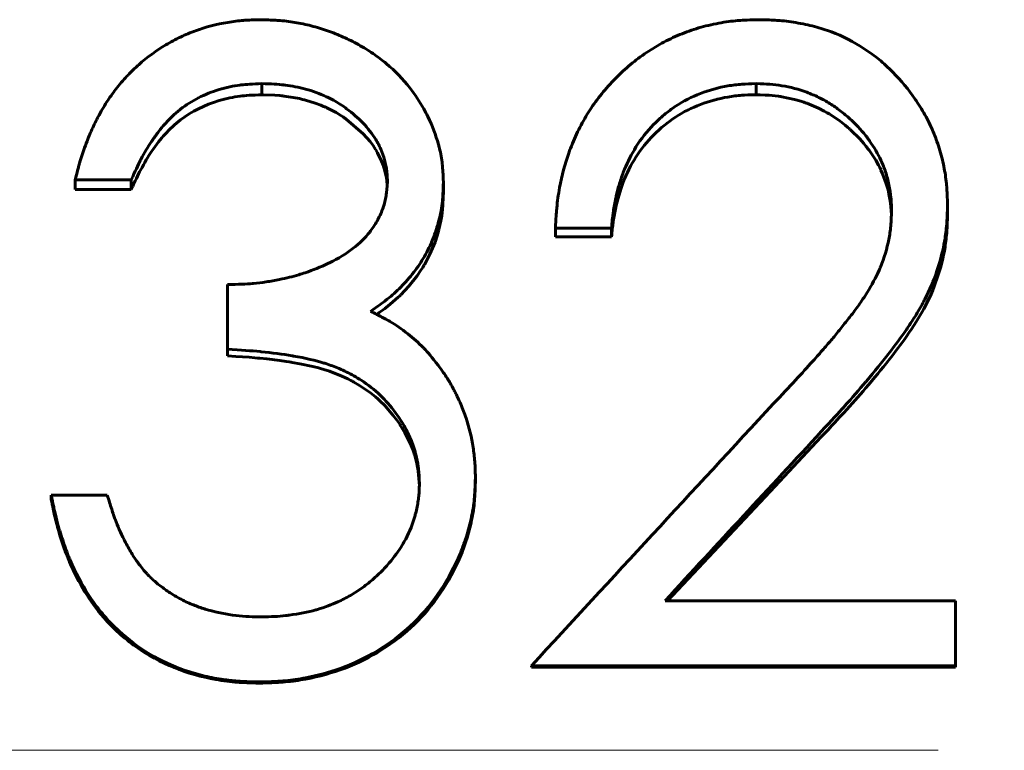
# Model space of a CAD drawing. Header units: millimetres. Extents: x 0 to 594, y 0 to 420.
# Tile 9 of 19: x 175.04 to 182.93, y 246.41 to 252.26. Entities that reach past the tile are written whole.
import ezdxf

# ---------------------------------------------------------------- set-up
doc = ezdxf.new("R2010")
doc.units = ezdxf.units.MM
doc.linetypes.add('K5LT_AXLED', pattern=[12, 7.5, -1.5, 1.5, -1.5])
doc.linetypes.add('K5LT_BASIC', pattern=[0])
doc.layers.add('Системный слой (1)', color=7, linetype='Continuous', true_color=0x6c6c6c)

# ---------------------------------------------------------------- blocks, each defined once
blk = doc.blocks.new('U12')
at = {"layer": 'Системный слой (1)', "color": 150, "linetype": 'K5LT_BASIC', "lineweight": 60, "true_color": 0x0080ff}
for p, q in [((176.9942, 251.6625), (176.9823, 251.6628)), ((177.0865, 251.6586), (176.9942, 251.6625)), ((177.1252, 251.6557), (177.0865, 251.6586)), ((177.1427, 251.6541), (177.1252, 251.6557)), ((177.151, 251.6532), (177.1427, 251.6541)), ((177.155, 251.6527), (177.151, 251.6532)), ((177.157, 251.6525), (177.155, 251.6527)), ((177.158, 251.6524), (177.157, 251.6525)), ((177.1585, 251.6523), (177.158, 251.6524)), ((177.1587, 251.6523), (177.1585, 251.6523)), ((177.1589, 251.6522), (177.1587, 251.6523)), ((177.2317, 251.6415), (177.1589, 251.6522)), ((177.283, 251.6314), (177.2317, 251.6415)), ((177.3081, 251.6256), (177.283, 251.6314)), ((177.3204, 251.6225), (177.3081, 251.6256)), ((177.3265, 251.621), (177.3204, 251.6225)), ((177.3296, 251.6202), (177.3265, 251.621)), ((177.3311, 251.6198), (177.3296, 251.6202)), ((177.3319, 251.6196), (177.3311, 251.6198)), ((177.3323, 251.6195), (177.3319, 251.6196)), ((177.3325, 251.6194), (177.3323, 251.6195)), ((177.4081, 251.5962), (177.3325, 251.6194)), ((177.4537, 251.579), (177.4081, 251.5962)), ((177.4763, 251.5696), (177.4537, 251.579)), ((177.4875, 251.5647), (177.4763, 251.5696)), ((177.4931, 251.5622), (177.4875, 251.5647)), ((177.4959, 251.5609), (177.4931, 251.5622)), ((177.4973, 251.5603), (177.4959, 251.5609)), ((177.4979, 251.5599), (177.4973, 251.5603)), ((177.4983, 251.5598), (177.4979, 251.5599)), ((177.4985, 251.5597), (177.4983, 251.5598)), ((177.5764, 251.5199), (177.4985, 251.5597)), ((177.615, 251.4966), (177.5764, 251.5199)), ((177.6335, 251.4845), (177.615, 251.4966)), ((177.6425, 251.4783), (177.6335, 251.4845)), ((177.6469, 251.4752), (177.6425, 251.4783)), ((177.6491, 251.4736), (177.6469, 251.4752)), ((177.6502, 251.4728), (177.6491, 251.4736)), ((177.6508, 251.4724), (177.6502, 251.4728)), ((177.6511, 251.4722), (177.6508, 251.4724)), ((177.6512, 251.4722), (177.6511, 251.4722)), ((177.6572, 251.4679), (177.6512, 251.4722)), ((177.7938, 251.3503), (177.6572, 251.4679)), ((177.8487, 251.2875), (177.7938, 251.3503)), ((177.8728, 251.255), (177.8487, 251.2875)), ((177.884, 251.2385), (177.8728, 251.255)), ((177.8894, 251.2302), (177.884, 251.2385)), ((177.8921, 251.226), (177.8894, 251.2302)), ((177.8934, 251.2239), (177.8921, 251.226)), ((177.8941, 251.2229), (177.8934, 251.2239)), ((177.8944, 251.2224), (177.8941, 251.2229)), ((177.8945, 251.2221), (177.8944, 251.2224)), ((177.8946, 251.222), (177.8945, 251.2221)), ((177.9098, 251.196), (177.8946, 251.222)), ((177.9406, 251.1314), (177.9098, 251.196)), ((177.9534, 251.0973), (177.9406, 251.1314)), ((177.9592, 251.0798), (177.9534, 251.0973)), ((177.9619, 251.0709), (177.9592, 251.0798)), ((177.9632, 251.0664), (177.9619, 251.0709)), ((177.9639, 251.0642), (177.9632, 251.0664)), ((177.9642, 251.0631), (177.9639, 251.0642)), ((177.9643, 251.0625), (177.9642, 251.0631)), ((177.9644, 251.0622), (177.9643, 251.0625)), ((177.9645, 251.0621), (177.9644, 251.0622)), ((177.9754, 251.0182), (177.9645, 251.0621)), ((177.9796, 250.997), (177.9754, 251.0182)), ((177.9813, 250.9867), (177.9796, 250.997)), ((177.982, 250.9816), (177.9813, 250.9867)), ((177.9824, 250.979), (177.982, 250.9816)), ((177.9826, 250.9778), (177.9824, 250.979)), ((177.9826, 250.9772), (177.9826, 250.9778)), ((177.9827, 250.9768), (177.9826, 250.9772)), ((177.9827, 250.9767), (177.9827, 250.9768)), ((177.9827, 250.9766), (177.9827, 250.9767)), ((177.9863, 250.9352), (177.9827, 250.9766))]:
    blk.add_line(p, q, dxfattribs=at)
blk = doc.blocks.new('U23')
at = {"layer": 'Системный слой (1)', "color": 150, "linetype": 'K5LT_BASIC', "lineweight": 60, "true_color": 0x0080ff}
for p, q in [((180.9738, 251.6619), (180.9417, 251.6628)), ((181.0143, 251.6603), (180.9738, 251.6619)), ((181.0308, 251.6594), (181.0143, 251.6603)), ((181.0382, 251.659), (181.0308, 251.6594)), ((181.0416, 251.6588), (181.0382, 251.659)), ((181.0432, 251.6587), (181.0416, 251.6588)), ((181.044, 251.6586), (181.0432, 251.6587)), ((181.0445, 251.6586), (181.044, 251.6586)), ((181.0447, 251.6586), (181.0445, 251.6586)), ((181.0448, 251.6586), (181.0447, 251.6586)), ((181.095, 251.6538), (181.0448, 251.6586)), ((181.1211, 251.6504), (181.095, 251.6538)), ((181.1342, 251.6485), (181.1211, 251.6504)), ((181.1407, 251.6475), (181.1342, 251.6485)), ((181.144, 251.6469), (181.1407, 251.6475)), ((181.1457, 251.6467), (181.144, 251.6469)), ((181.1465, 251.6465), (181.1457, 251.6467)), ((181.1469, 251.6465), (181.1465, 251.6465)), ((181.1471, 251.6464), (181.1469, 251.6465)), ((181.249, 251.6251), (181.1471, 251.6464)), ((181.2986, 251.611), (181.249, 251.6251)), ((181.3228, 251.6031), (181.2986, 251.611)), ((181.3347, 251.599), (181.3228, 251.6031)), ((181.3407, 251.5969), (181.3347, 251.599)), ((181.3437, 251.5958), (181.3407, 251.5969)), ((181.3451, 251.5953), (181.3437, 251.5958)), ((181.3459, 251.595), (181.3451, 251.5953)), ((181.3462, 251.5949), (181.3459, 251.595)), ((181.3464, 251.5948), (181.3462, 251.5949)), ((181.4416, 251.5548), (181.3464, 251.5948)), ((181.4875, 251.5313), (181.4416, 251.5548)), ((181.5098, 251.5188), (181.4875, 251.5313)), ((181.5209, 251.5123), (181.5098, 251.5188)), ((181.5264, 251.5091), (181.5209, 251.5123)), ((181.5291, 251.5074), (181.5264, 251.5091)), ((181.5304, 251.5066), (181.5291, 251.5074)), ((181.5311, 251.5062), (181.5304, 251.5066)), ((181.5315, 251.506), (181.5311, 251.5062)), ((181.5316, 251.5059), (181.5315, 251.506)), ((181.6133, 251.4504), (181.5316, 251.5059)), ((181.6548, 251.4179), (181.6133, 251.4504)), ((181.6753, 251.4006), (181.6548, 251.4179)), ((181.6856, 251.3917), (181.6753, 251.4006)), ((181.6907, 251.3872), (181.6856, 251.3917)), ((181.6932, 251.3849), (181.6907, 251.3872)), ((181.6945, 251.3838), (181.6932, 251.3849)), ((181.6951, 251.3832), (181.6945, 251.3838)), ((181.6954, 251.3829), (181.6951, 251.3832)), ((181.6956, 251.3828), (181.6954, 251.3829)), ((181.7001, 251.3787), (181.6956, 251.3828)), ((181.7713, 251.308), (181.7001, 251.3787)), ((181.8039, 251.2708), (181.7713, 251.308)), ((181.8195, 251.2518), (181.8039, 251.2708)), ((181.8271, 251.2421), (181.8195, 251.2518)), ((181.8308, 251.2373), (181.8271, 251.2421)), ((181.8327, 251.2348), (181.8308, 251.2373)), ((181.8336, 251.2336), (181.8327, 251.2348)), ((181.8341, 251.233), (181.8336, 251.2336)), ((181.8343, 251.2327), (181.8341, 251.233)), ((181.8344, 251.2325), (181.8343, 251.2327)), ((181.8459, 251.2172), (181.8344, 251.2325)), ((181.899, 251.1378), (181.8459, 251.2172)), ((181.9215, 251.0982), (181.899, 251.1378)), ((181.9318, 251.0784), (181.9215, 251.0982)), ((181.9367, 251.0685), (181.9318, 251.0784)), ((181.9391, 251.0635), (181.9367, 251.0685)), ((181.9403, 251.061), (181.9391, 251.0635)), ((181.9409, 251.0598), (181.9403, 251.061)), ((181.9412, 251.0592), (181.9409, 251.0598)), ((181.9413, 251.0589), (181.9412, 251.0592)), ((181.9414, 251.0587), (181.9413, 251.0589)), ((181.9546, 251.029), (181.9414, 251.0587)), ((181.9834, 250.9499), (181.9546, 251.029)), ((181.9953, 250.9082), (181.9834, 250.9499)), ((182.0006, 250.8869), (181.9953, 250.9082)), ((182.003, 250.876), (182.0006, 250.8869)), ((182.0043, 250.8706), (182.003, 250.876)), ((182.0048, 250.8679), (182.0043, 250.8706)), ((182.0051, 250.8665), (182.0048, 250.8679)), ((182.0053, 250.8658), (182.0051, 250.8665)), ((182.0054, 250.8655), (182.0053, 250.8658)), ((182.0054, 250.8653), (182.0054, 250.8655)), ((182.0054, 250.8651), (182.0054, 250.8653)), ((182.0151, 250.8132), (182.0054, 250.8651)), ((182.0186, 250.7884), (182.0151, 250.8132)), ((182.0201, 250.7763), (182.0186, 250.7884)), ((182.0207, 250.7703), (182.0201, 250.7763)), ((182.021, 250.7674), (182.0207, 250.7703)), ((182.0212, 250.7659), (182.021, 250.7674)), ((182.0212, 250.7651), (182.0212, 250.7659)), ((182.0213, 250.7648), (182.0212, 250.7651)), ((182.0213, 250.7646), (182.0213, 250.7648)), ((182.0213, 250.7644), (182.0213, 250.7646)), ((182.0251, 250.7024), (182.0213, 250.7644))]:
    blk.add_line(p, q, dxfattribs=at)
blk = doc.blocks.new('U27')
at = {"layer": 'Системный слой (1)', "color": 150, "linetype": 'K5LT_BASIC', "lineweight": 60, "true_color": 0x0080ff}
for p, q in [((178.4367, 250.8873), (178.428, 250.7345)), ((178.4269, 250.7242), (178.4256, 250.7137)), ((178.4275, 250.7294), (178.4269, 250.7242)), ((178.4278, 250.732), (178.4275, 250.7294)), ((178.4279, 250.7333), (178.4278, 250.732)), ((178.428, 250.7339), (178.4279, 250.7333)), ((178.428, 250.7345), (178.428, 250.7344)), ((178.428, 250.7344), (178.428, 250.7343)), ((178.428, 250.7343), (178.428, 250.7339)), ((178.4157, 250.6511), (178.4008, 250.5838)), ((178.4228, 250.6929), (178.4157, 250.6511)), ((178.4256, 250.7137), (178.4228, 250.6929)), ((178.3974, 250.571), (178.3939, 250.5581)), ((178.3991, 250.5775), (178.3974, 250.571)), ((178.4, 250.5807), (178.3991, 250.5775)), ((178.4004, 250.5824), (178.4, 250.5807)), ((178.4006, 250.5832), (178.4004, 250.5824)), ((178.4007, 250.5836), (178.4006, 250.5832)), ((178.4008, 250.5838), (178.4007, 250.5836)), ((178.3864, 250.5326), (178.3696, 250.4822)), ((178.3939, 250.5581), (178.3864, 250.5326)), ((178.3696, 250.4822), (178.329, 250.3849)), ((178.329, 250.3849), (178.2843, 250.3007)), ((178.2565, 250.256), (178.2262, 250.2121)), ((178.2707, 250.2783), (178.2565, 250.256)), ((178.2776, 250.2896), (178.2707, 250.2783)), ((178.281, 250.2952), (178.2776, 250.2896)), ((178.2827, 250.298), (178.281, 250.2952)), ((178.2835, 250.2994), (178.2827, 250.298)), ((178.2839, 250.3002), (178.2835, 250.2994)), ((178.2842, 250.3005), (178.2839, 250.3002)), ((178.2843, 250.3007), (178.2842, 250.3005)), ((178.2262, 250.2121), (178.1585, 250.1273)), ((178.1585, 250.1273), (178.0944, 250.0592)), ((178.0537, 250.0205), (178.0113, 249.9838)), ((178.0743, 250.0397), (178.0537, 250.0205)), ((178.0845, 250.0494), (178.0743, 250.0397)), ((178.0896, 250.0544), (178.0845, 250.0494)), ((178.0921, 250.0568), (178.0896, 250.0544)), ((178.0933, 250.0581), (178.0921, 250.0568)), ((178.094, 250.0587), (178.0933, 250.0581)), ((178.0943, 250.059), (178.094, 250.0587)), ((178.0944, 250.0592), (178.0943, 250.059)), ((177.9539, 249.9392), (177.923, 249.9169)), ((177.967, 249.9489), (177.9539, 249.9392)), ((177.973, 249.9534), (177.967, 249.9489)), ((177.9759, 249.9556), (177.973, 249.9534)), ((177.9772, 249.9566), (177.9759, 249.9556)), ((177.9779, 249.9572), (177.9772, 249.9566)), ((177.9783, 249.9574), (177.9779, 249.9572)), ((177.9784, 249.9575), (177.9783, 249.9574)), ((177.9785, 249.9576), (177.9784, 249.9575)), ((178.0113, 249.9838), (177.9785, 249.9576)), ((177.923, 249.9169), (177.9022, 249.9023))]:
    blk.add_line(p, q, dxfattribs=at)
blk = doc.blocks.new('U33')
at = {"layer": 'Системный слой (1)', "color": 150, "linetype": 'K5LT_BASIC', "lineweight": 60, "true_color": 0x0080ff}
for p, q in [((181.4635, 248.9205), (181.0528, 248.4835)), ((181.0528, 248.4835), (180.642, 248.046)), ((180.642, 248.046), (180.2313, 247.6081))]:
    blk.add_line(p, q, dxfattribs=at)
blk = doc.blocks.new('U34')
at = {"layer": 'Системный слой (1)', "color": 150, "linetype": 'K5LT_BASIC', "lineweight": 60, "true_color": 0x0080ff}
for p, q in [((176.7747, 249.5655), (176.7059, 249.5695)), ((176.8806, 249.5583), (176.7747, 249.5655)), ((176.926, 249.5547), (176.8806, 249.5583)), ((176.9468, 249.5529), (176.926, 249.5547)), ((176.9567, 249.552), (176.9468, 249.5529)), ((176.9616, 249.5515), (176.9567, 249.552)), ((176.964, 249.5513), (176.9616, 249.5515)), ((176.9652, 249.5512), (176.964, 249.5513)), ((176.9658, 249.5511), (176.9652, 249.5512)), ((176.966, 249.5511), (176.9658, 249.5511)), ((176.9662, 249.5511), (176.966, 249.5511)), ((177.021, 249.5455), (176.9662, 249.5511)), ((177.1269, 249.5325), (177.021, 249.5455)), ((177.177, 249.5253), (177.1269, 249.5325)), ((177.2013, 249.5215), (177.177, 249.5253)), ((177.2133, 249.5195), (177.2013, 249.5215)), ((177.2192, 249.5185), (177.2133, 249.5195)), ((177.2222, 249.5181), (177.2192, 249.5185)), ((177.2237, 249.5178), (177.2222, 249.5181)), ((177.2244, 249.5177), (177.2237, 249.5178)), ((177.2248, 249.5176), (177.2244, 249.5177)), ((177.225, 249.5176), (177.2248, 249.5176)), ((177.2871, 249.5064), (177.225, 249.5176)), ((177.3909, 249.4845), (177.2871, 249.5064)), ((177.4372, 249.4729), (177.3909, 249.4845)), ((177.459, 249.467), (177.4372, 249.4729)), ((177.4695, 249.464), (177.459, 249.467)), ((177.4746, 249.4625), (177.4695, 249.464)), ((177.4772, 249.4617), (177.4746, 249.4625)), ((177.4785, 249.4613), (177.4772, 249.4617)), ((177.4791, 249.4612), (177.4785, 249.4613)), ((177.4794, 249.4611), (177.4791, 249.4612)), ((177.4796, 249.461), (177.4794, 249.4611)), ((177.5245, 249.4466), (177.4796, 249.461)), ((177.6236, 249.4076), (177.5245, 249.4466)), ((177.672, 249.3847), (177.6236, 249.4076)), ((177.6959, 249.3725), (177.672, 249.3847)), ((177.7077, 249.3661), (177.6959, 249.3725)), ((177.7136, 249.3629), (177.7077, 249.3661)), ((177.7166, 249.3613), (177.7136, 249.3629)), ((177.7181, 249.3605), (177.7166, 249.3613)), ((177.7188, 249.36), (177.7181, 249.3605)), ((177.7192, 249.3598), (177.7188, 249.36)), ((177.7194, 249.3597), (177.7192, 249.3598)), ((177.7645, 249.3334), (177.7194, 249.3597)), ((177.8521, 249.2734), (177.7645, 249.3334)), ((177.8923, 249.2411), (177.8521, 249.2734)), ((177.9115, 249.2244), (177.8923, 249.2411)), ((177.9209, 249.2158), (177.9115, 249.2244)), ((177.9255, 249.2115), (177.9209, 249.2158)), ((177.9278, 249.2094), (177.9255, 249.2115)), ((177.9289, 249.2083), (177.9278, 249.2094)), ((177.9295, 249.2078), (177.9289, 249.2083)), ((177.9298, 249.2075), (177.9295, 249.2078)), ((177.9299, 249.2074), (177.9298, 249.2075)), ((177.9663, 249.1712), (177.9299, 249.2074)), ((178.0347, 249.0929), (177.9663, 249.1712)), ((178.0663, 249.051), (178.0347, 249.0929)), ((178.0814, 249.0294), (178.0663, 249.051)), ((178.0888, 249.0185), (178.0814, 249.0294)), ((178.0925, 249.013), (178.0888, 249.0185)), ((178.0943, 249.0102), (178.0925, 249.013)), ((178.0952, 249.0088), (178.0943, 249.0102)), ((178.0957, 249.0081), (178.0952, 249.0088)), ((178.0959, 249.0078), (178.0957, 249.0081)), ((178.096, 249.0076), (178.0959, 249.0078)), ((178.1287, 248.9538), (178.096, 249.0076)), ((178.1729, 248.8647), (178.1287, 248.9538)), ((178.1911, 248.8191), (178.1729, 248.8647)), ((178.1992, 248.796), (178.1911, 248.8191)), ((178.203, 248.7844), (178.1992, 248.796)), ((178.2049, 248.7786), (178.203, 248.7844)), ((178.2058, 248.7757), (178.2049, 248.7786)), ((178.2062, 248.7742), (178.2058, 248.7757)), ((178.2065, 248.7735), (178.2062, 248.7742)), ((178.2066, 248.7731), (178.2065, 248.7735)), ((178.2066, 248.7729), (178.2066, 248.7731)), ((178.2071, 248.7714), (178.2066, 248.7729)), ((178.2236, 248.7082), (178.2071, 248.7714)), ((178.2298, 248.6769), (178.2236, 248.7082)), ((178.2324, 248.6613), (178.2298, 248.6769)), ((178.2335, 248.6536), (178.2324, 248.6613)), ((178.2341, 248.6497), (178.2335, 248.6536)), ((178.2343, 248.6478), (178.2341, 248.6497)), ((178.2345, 248.6468), (178.2343, 248.6478)), ((178.2345, 248.6463), (178.2345, 248.6468)), ((178.2346, 248.6461), (178.2345, 248.6463)), ((178.2346, 248.6459), (178.2346, 248.6461)), ((178.2438, 248.5284), (178.2346, 248.6459))]:
    blk.add_line(p, q, dxfattribs=at)

msp = doc.modelspace()

# ---------------------------------------------------------------- linework, layer by layer
at = {"layer": 'Системный слой (1)', "color": 150, "linetype": 'K5LT_BASIC', "lineweight": 60, "true_color": 0x0080ff}
for p, q in [((176.9823, 251.7518), (176.9823, 251.6628)), ((180.9417, 251.7518), (180.9417, 251.6628)), ((175.4879, 250.9804), (175.4879, 250.9042)), ((175.9367, 250.9804), (175.4879, 250.9804)), ((175.9367, 250.9804), (175.9367, 250.9042)), ((178.4367, 250.9632), (178.4367, 250.8873)), ((175.9367, 250.9042), (175.4879, 250.9042)), ((182.4751, 250.7749), (182.4751, 250.7021)), ((179.3341, 250.5934), (179.3341, 250.5237)), ((179.7828, 250.5934), (179.3341, 250.5934)), ((179.7828, 250.5934), (179.7828, 250.5237)), ((179.7828, 250.5237), (179.3341, 250.5237)), ((176.7059, 249.6231), (176.7059, 250.1411)), ((176.7059, 249.6231), (176.7059, 249.5695)), ((178.6931, 248.5955), (178.6931, 248.5591)), ((175.2956, 248.4543), (175.2956, 248.4202)), ((175.2956, 248.4543), (175.7444, 248.4543)), ((180.2125, 247.6081), (182.5392, 247.6081)), ((182.5392, 247.0868), (182.5392, 247.6081)), ((182.5392, 247.0868), (179.1418, 247.0868)), ((179.1418, 247.0868), (179.1418, 247.0755)), ((182.5392, 247.0755), (179.1418, 247.0755)), ((182.5392, 247.0868), (182.5392, 247.0755)), ((176.9633, 246.9565), (176.9633, 246.9474))]:
    msp.add_line(p, q, dxfattribs=at)
at = {"layer": 'Системный слой (1)', "color": 30, "linetype": 'K5LT_AXLED', "lineweight": 18, "true_color": 0xff8000}
msp.add_line((54.8982, 246.4089), (308.8982, 246.4089), dxfattribs=at)
at = {"layer": 'Системный слой (1)', "color": 150, "linetype": 'K5LT_BASIC', "lineweight": 60, "true_color": 0x0080ff}
for points, knots in [([(175.4879, 250.9804), (175.4949, 251.0094), (175.5012, 251.0347), (175.5094, 251.0672), (175.5139, 251.0846), (175.5179, 251.0992), (175.52, 251.1068), (175.5203, 251.108), (175.5266, 251.1303), (175.5328, 251.1509), (175.5466, 251.1934), (175.5539, 251.2146), (175.5794, 251.2847), (175.6132, 251.3696), (175.6485, 251.4435), (175.6672, 251.4789), (175.6681, 251.4806), (175.6925, 251.5263), (175.7272, 251.586), (175.7623, 251.6383), (175.7857, 251.6715), (175.7992, 251.6897), (175.8407, 251.743), (175.8712, 251.7789), (175.9247, 251.8362), (175.9481, 251.8595), (175.9799, 251.889), (175.9873, 251.8956), (176.0654, 251.9642), (176.1381, 252.0174), (176.252, 252.0856), (176.3103, 252.1168), (176.3703, 252.1436), (176.4108, 252.1606), (176.4321, 252.1689), (176.5309, 252.2047), (176.6171, 252.227), (176.7539, 252.2502), (176.7955, 252.2554), (176.8376, 252.2588), (176.841, 252.2591), (176.8723, 252.2614), (176.9168, 252.2631), (176.9763, 252.2642)], [0, 0, 0, 0, 0.03125, 0.03125, 0.046875, 0.0585938, 0.0585938, 0.0625, 0.0625, 0.09375, 0.09375, 0.125, 0.125, 0.1875, 0.2460938, 0.2460938, 0.25, 0.25, 0.3125, 0.34375, 0.34375, 0.375, 0.375, 0.4375, 0.4375, 0.484375, 0.484375, 0.5, 0.5, 0.625, 0.625, 0.6875, 0.71875, 0.71875, 0.75, 0.75, 0.875, 0.875, 0.9335938, 0.9335938, 0.9375, 0.9375, 0.9999998, 0.9999998, 0.9999998, 0.9999998]), ([(176.9763, 252.2642), (177.0327, 252.2625), (177.0759, 252.2607), (177.1079, 252.2587), (177.1088, 252.2586), (177.1582, 252.2553), (177.2026, 252.2502), (177.2901, 252.2355), (177.3557, 252.2216), (177.4212, 252.2031), (177.4649, 252.1899), (177.4873, 252.1825), (177.5509, 252.1603), (177.5928, 252.1436), (177.6751, 252.1067), (177.7147, 252.0869), (177.7963, 252.0418), (177.8549, 252.0058), (177.9094, 251.9666), (177.9449, 251.9398), (177.9615, 251.9266), (178.0493, 251.8528), (178.1593, 251.7394), (178.2464, 251.6081), (178.2906, 251.5286), (178.3008, 251.509), (178.3477, 251.4135), (178.3762, 251.3392), (178.3995, 251.2543), (178.4021, 251.2443), (178.415, 251.1913), (178.4225, 251.1494), (178.4275, 251.1047), (178.4279, 251.101), (178.4312, 251.0691), (178.4341, 251.0238), (178.4367, 250.9632)], [0, 0, 0, 0, 0.0585938, 0.0585938, 0.0625, 0.0625, 0.125, 0.125, 0.1875, 0.21875, 0.21875, 0.25, 0.25, 0.3125, 0.3125, 0.375, 0.375, 0.4375, 0.46875, 0.46875, 0.5, 0.5, 0.625, 0.71875, 0.71875, 0.75, 0.75, 0.859375, 0.859375, 0.875, 0.875, 0.9335938, 0.9335938, 0.9375, 0.9375, 0.9999977, 0.9999977, 0.9999977, 0.9999977]), ([(179.3341, 250.5934), (179.3359, 250.6297), (179.3376, 250.6615), (179.3402, 250.7022), (179.3417, 250.724), (179.3432, 250.7423), (179.3441, 250.752), (179.3442, 250.7533), (179.3494, 250.8085), (179.3568, 250.8617), (179.3854, 251.0172), (179.4098, 251.1097), (179.4448, 251.208), (179.4489, 251.2192), (179.4739, 251.2842), (179.496, 251.3344), (179.5444, 251.4314), (179.5712, 251.4787), (179.6272, 251.5673), (179.658, 251.6107), (179.725, 251.6956), (179.7607, 251.7366), (179.8397, 251.8189), (179.8996, 251.8759), (179.9607, 251.9257), (180.0017, 251.9574), (180.0245, 251.9741), (180.0921, 252.0208), (180.1613, 252.0636), (180.233, 252.1004), (180.2813, 252.1235), (180.3064, 252.1347), (180.3787, 252.1647), (180.4538, 252.1911), (180.5329, 252.2122), (180.5866, 252.225), (180.6144, 252.2309), (180.6687, 252.2412), (180.7193, 252.2493), (180.7693, 252.2548), (180.7958, 252.2571), (180.8002, 252.2574), (180.8383, 252.2604), (180.8924, 252.2626), (180.9647, 252.2642)], [0, 0, 0, 0, 0.03125, 0.03125, 0.046875, 0.0585938, 0.0585938, 0.0625, 0.0625, 0.125, 0.125, 0.234375, 0.234375, 0.25, 0.25, 0.3125, 0.3125, 0.375, 0.375, 0.4375, 0.4375, 0.5, 0.5, 0.5625, 0.59375, 0.59375, 0.625, 0.625, 0.6875, 0.71875, 0.71875, 0.75, 0.75, 0.8125, 0.84375, 0.84375, 0.875, 0.875, 0.90625, 0.9335938, 0.9335938, 0.9375, 0.9375, 0.9999999, 0.9999999, 0.9999999, 0.9999999]), ([(180.9647, 252.2642), (181.0263, 252.2628), (181.0735, 252.261), (181.1084, 252.2587), (181.1096, 252.2586), (181.1364, 252.2568), (181.1605, 252.2545), (181.2095, 252.2486), (181.2334, 252.2452), (181.3113, 252.2323), (181.3611, 252.2217), (181.4564, 252.1968), (181.5011, 252.1827), (181.6334, 252.1331), (181.721, 252.0881), (181.8514, 252.003), (181.892, 251.9734), (181.9452, 251.9299), (181.9632, 251.9143), (181.9994, 251.8809), (182.0182, 251.8626), (182.1036, 251.7751), (182.1627, 251.7038), (182.2167, 251.6252), (182.2197, 251.6208), (182.2525, 251.5719), (182.2788, 251.5285), (182.3259, 251.4418), (182.3468, 251.3979), (182.3823, 251.3125), (182.3988, 251.2649), (182.4206, 251.1902), (182.4271, 251.1658), (182.4388, 251.1177), (182.4438, 251.0948), (182.4569, 251.0258), (182.4632, 250.9798), (182.4676, 250.9298), (182.468, 250.9256), (182.4708, 250.8906), (182.4732, 250.8411), (182.4751, 250.7749)], [0, 0, 0, 0, 0.0585937, 0.0585937, 0.0625, 0.0625, 0.09375, 0.09375, 0.125, 0.125, 0.1875, 0.1875, 0.25, 0.25, 0.375, 0.375, 0.4375, 0.4375, 0.46875, 0.46875, 0.5, 0.5, 0.6171875, 0.6171875, 0.625, 0.625, 0.6875, 0.6875, 0.75, 0.75, 0.8125, 0.8125, 0.84375, 0.84375, 0.875, 0.875, 0.9335937, 0.9335937, 0.9375, 0.9375, 0.9999976, 0.9999976, 0.9999976, 0.9999976]), ([(176.9823, 251.7518), (176.9099, 251.7493), (176.8546, 251.7458), (176.8138, 251.741), (176.8124, 251.7409), (176.7531, 251.7333), (176.6974, 251.7213), (176.5808, 251.6861), (176.526, 251.6642), (176.4232, 251.6118), (176.3747, 251.5808), (176.3091, 251.5295), (176.2688, 251.4948), (176.2299, 251.4552), (176.2095, 251.4329), (176.2064, 251.4294), (176.189, 251.41), (176.1725, 251.3898), (176.1462, 251.3552), (176.1292, 251.3321), (176.1114, 251.3065), (176.1016, 251.2922), (176.1, 251.2899), (176.085, 251.2679), (176.0572, 251.2236), (176.0281, 251.1711), (176.0128, 251.142), (176.0116, 251.1395), (175.9907, 251.0996), (175.966, 251.047), (175.9367, 250.9804)], [0.0000002, 0.0000002, 0.0000002, 0.0000002, 0.1171875, 0.1171875, 0.125, 0.125, 0.25, 0.25, 0.375, 0.375, 0.5, 0.5, 0.5625, 0.6171875, 0.6171875, 0.625, 0.625, 0.6875, 0.6875, 0.71875, 0.7460938, 0.7460938, 0.75, 0.75, 0.8125, 0.8710938, 0.8710938, 0.875, 0.875, 1, 1, 1, 1]), ([(177.9879, 250.9652), (177.9875, 250.9849), (177.9869, 251.0021), (177.9855, 251.0242), (177.9848, 251.0344), (177.984, 251.0433), (177.9834, 251.0488), (177.9832, 251.0506), (177.981, 251.0674), (177.9786, 251.0814), (177.9725, 251.1104), (177.9686, 251.1261), (177.9562, 251.1704), (177.9413, 251.2129), (177.9226, 251.2526), (177.9093, 251.2785), (177.9017, 251.2919), (177.8665, 251.3498), (177.7999, 251.4357), (177.71, 251.5143), (177.6579, 251.5531), (177.6541, 251.5559), (177.6174, 251.5826), (177.5803, 251.6054), (177.5265, 251.6335), (177.512, 251.6407), (177.4716, 251.6596), (177.4444, 251.6709), (177.389, 251.6911), (177.3599, 251.7003), (177.3052, 251.7151), (177.2525, 251.7272), (177.1969, 251.7362), (177.1665, 251.7402), (177.1617, 251.7408), (177.1147, 251.7466), (177.0559, 251.7501), (176.9823, 251.7518)], [0, 0, 0, 0, 0.03125, 0.03125, 0.046875, 0.054688, 0.054688, 0.0625, 0.0625, 0.09375, 0.09375, 0.125, 0.125, 0.1875, 0.21875, 0.21875, 0.25, 0.25, 0.375, 0.492188, 0.492188, 0.5, 0.5, 0.59375, 0.59375, 0.625, 0.625, 0.6875, 0.6875, 0.75, 0.75, 0.8125, 0.867188, 0.867188, 0.875, 0.875, 1, 1, 1, 1]), ([(180.9417, 251.7518), (180.8943, 251.7506), (180.8581, 251.7491), (180.8312, 251.7473), (180.8304, 251.7473), (180.79, 251.7443), (180.7526, 251.7398), (180.64, 251.7203), (180.5659, 251.6998), (180.4259, 251.6461), (180.3595, 251.6119), (180.2654, 251.5494), (180.212, 251.5098), (180.1614, 251.4644), (180.1332, 251.4371), (180.1258, 251.4298), (180.0671, 251.3701), (180.0199, 251.3096), (179.9433, 251.1864), (179.9129, 251.1271), (179.8843, 251.0573), (179.8805, 251.0478), (179.8651, 251.0075), (179.8451, 250.9472), (179.828, 250.8803), (179.8189, 250.8404), (179.8166, 250.8298), (179.8069, 250.7838), (179.8007, 250.7485), (179.7956, 250.7119), (179.7952, 250.7089), (179.7917, 250.6821), (179.7876, 250.6442), (179.7828, 250.5934)], [0.0000002, 0.0000002, 0.0000002, 0.0000002, 0.0585938, 0.0585938, 0.0625, 0.0625, 0.125, 0.125, 0.25, 0.25, 0.375, 0.375, 0.4375, 0.484375, 0.484375, 0.5, 0.5, 0.625, 0.625, 0.734375, 0.734375, 0.75, 0.75, 0.8125, 0.859375, 0.859375, 0.875, 0.875, 0.9335938, 0.9335938, 0.9375, 0.9375, 1, 1, 1, 1]), ([(182.0264, 250.7346), (182.0258, 250.7576), (182.0251, 250.7778), (182.0238, 250.8037), (182.023, 250.8176), (182.0221, 250.8292), (182.0216, 250.8353), (182.0215, 250.8362), (182.0183, 250.8704), (182.0128, 250.9052), (181.998, 250.9763), (181.9889, 251.0104), (181.9676, 251.076), (181.955, 251.108), (181.9176, 251.1889), (181.8873, 251.2405), (181.8454, 251.2995), (181.8396, 251.3074), (181.8141, 251.3415), (181.7924, 251.3679), (181.7461, 251.4188), (181.7223, 251.4427), (181.669, 251.4913), (181.642, 251.5139), (181.5874, 251.5556), (181.5606, 251.5743), (181.5029, 251.6101), (181.4581, 251.6349), (181.411, 251.6564), (181.3792, 251.6701), (181.3622, 251.6769), (181.2839, 251.706), (181.2167, 251.7236), (181.1146, 251.7406), (181.0826, 251.7446), (181.049, 251.7472), (181.0462, 251.7474), (181.022, 251.7492), (180.9876, 251.7506), (180.9417, 251.7518)], [0, 0, 0, 0, 0.03125, 0.03125, 0.046875, 0.058594, 0.058594, 0.0625, 0.0625, 0.125, 0.125, 0.1875, 0.1875, 0.25, 0.25, 0.359375, 0.359375, 0.375, 0.375, 0.4375, 0.4375, 0.5, 0.5, 0.5625, 0.5625, 0.625, 0.625, 0.6875, 0.71875, 0.71875, 0.75, 0.75, 0.875, 0.875, 0.933594, 0.933594, 0.9375, 0.9375, 1, 1, 1, 1]), ([(176.9823, 251.6628), (176.9051, 251.6601), (176.8473, 251.6564), (176.8089, 251.6516), (176.7531, 251.6445), (176.6965, 251.6325), (176.6391, 251.6154), (176.5225, 251.5808), (176.4198, 251.5293), (176.3309, 251.461), (176.2872, 251.4273), (176.245, 251.3882), (176.2045, 251.3436), (176.1736, 251.3097), (176.1385, 251.2643), (176.0991, 251.2073), (176.071, 251.1666), (176.0416, 251.1173), (176.0109, 251.0595), (175.9908, 251.0214), (175.966, 250.9697), (175.9367, 250.9042)], [0, 0, 0, 0, 0.125, 0.125, 0.125, 0.25, 0.25, 0.25, 0.5, 0.5, 0.5, 0.625, 0.625, 0.625, 0.75, 0.75, 0.75, 0.875, 0.875, 0.875, 1, 1, 1, 1]), ([(180.9417, 251.6628), (180.8913, 251.6615), (180.8534, 251.6599), (180.828, 251.6581), (180.7901, 251.6554), (180.7524, 251.6509), (180.7151, 251.6445), (180.64, 251.6318), (180.567, 251.6121), (180.4959, 251.5852), (180.356, 251.5324), (180.2304, 251.4506), (180.1193, 251.3396), (180.0671, 251.2875), (180.0204, 251.2287), (179.9791, 251.1633), (179.9382, 251.0987), (179.9044, 251.0318), (179.8775, 250.9626), (179.8528, 250.8991), (179.8318, 250.8271), (179.8145, 250.7466), (179.8063, 250.7085), (179.7999, 250.6716), (179.795, 250.6357), (179.7917, 250.6109), (179.7876, 250.5736), (179.7828, 250.5237)], [0, 0, 0, 0, 0.0625, 0.0625, 0.0625, 0.125, 0.125, 0.125, 0.25, 0.25, 0.25, 0.5, 0.5, 0.5, 0.625, 0.625, 0.625, 0.75, 0.75, 0.75, 0.875, 0.875, 0.875, 0.9375, 0.9375, 0.9375, 1, 1, 1, 1]), ([(176.7059, 250.1411), (176.7928, 250.1426), (176.8598, 250.1454), (176.9101, 250.1498), (176.9122, 250.15), (176.9482, 250.1535), (176.9815, 250.1577), (177.0509, 250.1682), (177.0878, 250.1747), (177.179, 250.1928), (177.2302, 250.2055), (177.2941, 250.2248), (177.3119, 250.2305), (177.3926, 250.2578), (177.4534, 250.2823), (177.5152, 250.3116), (177.5183, 250.3131), (177.5951, 250.3505), (177.7185, 250.4259), (177.8096, 250.5156), (177.8486, 250.5655), (177.8506, 250.5682), (177.8752, 250.6009), (177.9042, 250.6459), (177.9272, 250.693), (177.9413, 250.7248), (177.9475, 250.7402), (177.9647, 250.7893), (177.9729, 250.8213), (177.9785, 250.8556), (177.9789, 250.8584), (177.9826, 250.883), (177.9856, 250.9182), (177.9879, 250.9652)], [0, 0, 0, 0, 0.1171875, 0.1171875, 0.125, 0.125, 0.1875, 0.1875, 0.25, 0.25, 0.34375, 0.34375, 0.375, 0.375, 0.4921875, 0.4921875, 0.5, 0.5, 0.625, 0.7421875, 0.7421875, 0.75, 0.75, 0.8125, 0.84375, 0.84375, 0.875, 0.875, 0.9335938, 0.9335938, 0.9375, 0.9375, 0.999997, 0.999997, 0.999997, 0.999997]), ([(178.4367, 250.9632), (178.4356, 250.9287), (178.4343, 250.8984), (178.4322, 250.8596), (178.4308, 250.8388), (178.4294, 250.8214), (178.4285, 250.8122), (178.4284, 250.811), (178.4227, 250.7568), (178.4137, 250.7058), (178.3879, 250.6035), (178.3637, 250.5292), (178.3321, 250.4584), (178.3095, 250.412), (178.2969, 250.3885), (178.2591, 250.3231), (178.2164, 250.2597), (178.1666, 250.1993), (178.1318, 250.1597), (178.113, 250.1397), (178.0599, 250.0863), (178.0238, 250.0538), (177.9836, 250.0218), (177.9802, 250.0191), (177.9514, 249.9965), (177.9095, 249.9661), (177.8527, 249.9267)], [0, 0, 0, 0, 0.0625, 0.0625, 0.09375, 0.1171875, 0.1171875, 0.125, 0.125, 0.25, 0.25, 0.375, 0.4375, 0.4375, 0.5, 0.5, 0.625, 0.6875, 0.6875, 0.75, 0.75, 0.8671875, 0.8671875, 0.875, 0.875, 0.9999998, 0.9999998, 0.9999998, 0.9999998]), ([(181.0809, 249.1873), (181.1459, 249.256), (181.2617, 249.3796), (181.3534, 249.4804), (181.394, 249.5259), (181.3946, 249.5266), (181.4271, 249.5631), (181.4691, 249.6107), (181.5054, 249.6527), (181.5282, 249.6794), (181.5384, 249.6914), (181.5706, 249.7296), (181.6134, 249.7818), (181.6615, 249.8422), (181.6884, 249.8764), (181.6923, 249.8814), (181.7182, 249.9145), (181.7524, 249.9606), (181.786, 250.0094), (181.8083, 250.0426), (181.8198, 250.0602), (181.8681, 250.1378), (181.8998, 250.1973), (181.9293, 250.2644), (181.9325, 250.2718), (181.9671, 250.3555), (181.9897, 250.4293), (182.0112, 250.538), (182.0163, 250.5739), (182.0198, 250.6135), (182.0201, 250.6169), (182.0224, 250.6442), (182.0244, 250.6829), (182.0264, 250.7346)], [0, 0, 0, 0, 0.125, 0.2460938, 0.2460938, 0.25, 0.25, 0.3125, 0.34375, 0.34375, 0.375, 0.375, 0.4375, 0.4921875, 0.4921875, 0.5, 0.5, 0.5625, 0.59375, 0.59375, 0.625, 0.625, 0.734375, 0.734375, 0.75, 0.75, 0.875, 0.875, 0.9335938, 0.9335938, 0.9375, 0.9375, 0.9999969, 0.9999969, 0.9999969, 0.9999969]), ([(182.4751, 250.7749), (182.4741, 250.7453), (182.4731, 250.7195), (182.4716, 250.6862), (182.4707, 250.6685), (182.4698, 250.6535), (182.4693, 250.6457), (182.4693, 250.6449), (182.4675, 250.6185), (182.4655, 250.5957), (182.4606, 250.5516), (182.4578, 250.5309), (182.4441, 250.446), (182.4295, 250.3816), (182.4042, 250.295), (182.3971, 250.2723), (182.364, 250.1732), (182.3314, 250.0967), (182.2899, 250.017), (182.2869, 250.0113), (182.2667, 249.9735), (182.2267, 249.9043), (182.1767, 249.8274), (182.1484, 249.7858), (182.1461, 249.7824), (182.1044, 249.7215), (182.0111, 249.5945), (181.8906, 249.446), (181.8226, 249.3652), (181.82, 249.3621), (181.7662, 249.2984), (181.7098, 249.2337), (181.6471, 249.164), (181.6444, 249.161), (181.6038, 249.1159), (181.544, 249.0504), (181.4635, 248.9631)], [0, 0, 0, 0, 0.03125, 0.03125, 0.046875, 0.058594, 0.058594, 0.0625, 0.0625, 0.09375, 0.09375, 0.125, 0.125, 0.21875, 0.21875, 0.25, 0.25, 0.367188, 0.367188, 0.375, 0.375, 0.4375, 0.496094, 0.496094, 0.5, 0.5, 0.625, 0.746094, 0.746094, 0.75, 0.75, 0.871094, 0.871094, 0.875, 0.875, 1, 1, 1, 1]), ([(182.4751, 250.7021), (182.4731, 250.644), (182.4711, 250.6004), (182.4691, 250.5714), (182.4659, 250.5253), (182.461, 250.4819), (182.4544, 250.4413), (182.4407, 250.3578), (182.4193, 250.2732), (182.3901, 250.1874), (182.3622, 250.1053), (182.3271, 250.0253), (182.2847, 249.9471), (182.2488, 249.881), (182.2022, 249.8068), (182.1448, 249.7244), (182.0641, 249.6083), (181.9553, 249.4705), (181.8183, 249.3109), (181.7646, 249.2483), (181.7062, 249.1825), (181.6432, 249.1138), (181.6039, 249.0708), (181.544, 249.0064), (181.4635, 248.9205)], [0, 0, 0, 0, 0.0625, 0.0625, 0.0625, 0.125, 0.125, 0.125, 0.25, 0.25, 0.25, 0.375, 0.375, 0.375, 0.5, 0.5, 0.5, 0.75, 0.75, 0.75, 0.875, 0.875, 0.875, 1, 1, 1, 1]), ([(177.8527, 249.9267), (177.8877, 249.9097), (177.9446, 249.8811), (177.9856, 249.8589), (178.0034, 249.8486), (178.0047, 249.8479), (178.0556, 249.818), (178.103, 249.7854), (178.1971, 249.7108), (178.238, 249.6741), (178.2765, 249.6343), (178.2796, 249.6311), (178.308, 249.6011), (178.3458, 249.5565), (178.3946, 249.4955)], [0.0000001, 0.0000001, 0.0000001, 0.0000001, 0.125, 0.234375, 0.234375, 0.25, 0.25, 0.5, 0.5, 0.734375, 0.734375, 0.75, 0.75, 0.9999912, 0.9999912, 0.9999912, 0.9999912]), ([(178.2444, 248.5518), (178.243, 248.5812), (178.2415, 248.6069), (178.2391, 248.6399), (178.2376, 248.6575), (178.236, 248.6723), (178.2351, 248.6801), (178.2349, 248.6811), (178.2305, 248.7156), (178.2242, 248.7477), (178.213, 248.7911), (178.2098, 248.8025), (178.1942, 248.8543), (178.1788, 248.8949), (178.1419, 248.9744), (178.1201, 249.0139), (178.06, 249.1079), (178.0198, 249.1601), (177.9608, 249.2241), (177.9451, 249.2402), (177.8847, 249.2983), (177.8339, 249.3383), (177.7588, 249.3867), (177.7387, 249.3988), (177.681, 249.4314), (177.6075, 249.4679), (177.5313, 249.4963), (177.49, 249.5095), (177.484, 249.5114), (177.413, 249.533), (177.3312, 249.5517), (177.2313, 249.5692), (177.2275, 249.5698), (177.1491, 249.5834), (177.0657, 249.5944), (176.9721, 249.6038), (176.9683, 249.6041), (176.9014, 249.6107), (176.8146, 249.6169), (176.7059, 249.6231)], [0, 0, 0, 0, 0.03125, 0.03125, 0.046875, 0.058594, 0.058594, 0.0625, 0.0625, 0.109375, 0.109375, 0.125, 0.125, 0.1875, 0.1875, 0.25, 0.25, 0.34375, 0.34375, 0.375, 0.375, 0.46875, 0.46875, 0.5, 0.5, 0.5625, 0.617188, 0.617188, 0.625, 0.625, 0.746094, 0.746094, 0.75, 0.75, 0.871094, 0.871094, 0.875, 0.875, 1, 1, 1, 1]), ([(178.3946, 249.4955), (178.4256, 249.4525), (178.4493, 249.4182), (178.4698, 249.3861), (178.4735, 249.3801), (178.4826, 249.365), (178.4965, 249.3413), (178.516, 249.3059), (178.5313, 249.2763), (178.5417, 249.2559), (178.5461, 249.2471), (178.5596, 249.2193), (178.5682, 249.2007), (178.5922, 249.1451), (178.6061, 249.1089), (178.6432, 248.9958), (178.6617, 248.9186), (178.6805, 248.798), (178.6849, 248.7604), (178.6879, 248.7213), (178.6881, 248.718), (178.6901, 248.6896), (178.6917, 248.6493), (178.6931, 248.5955)], [0, 0, 0, 0, 0.125, 0.125, 0.15625, 0.15625, 0.1875, 0.25, 0.28125, 0.28125, 0.3125, 0.3125, 0.375, 0.375, 0.5, 0.5, 0.75, 0.75, 0.8671875, 0.8671875, 0.875, 0.875, 0.9999937, 0.9999937, 0.9999937, 0.9999937]), ([(178.6931, 248.5955), (178.6917, 248.5584), (178.6903, 248.5259), (178.688, 248.4842), (178.6867, 248.4619), (178.6852, 248.4432), (178.6844, 248.4334), (178.6843, 248.4321), (178.679, 248.374), (178.6703, 248.3187), (178.6459, 248.2086), (178.6311, 248.1547), (178.5964, 248.0492), (178.5761, 247.9969), (178.5091, 247.847), (178.4542, 247.7503), (178.3247, 247.5645), (178.2521, 247.4805), (178.0928, 247.3319), (178.0044, 247.2654), (177.8119, 247.1492), (177.7127, 247.1018), (177.5209, 247.0331), (177.4283, 247.0079), (177.319, 246.9871), (177.3046, 246.9846), (177.2407, 246.9738), (177.1879, 246.9676), (177.1314, 246.9636), (177.129, 246.9635), (177.0915, 246.9609), (177.0367, 246.9586), (176.9633, 246.9565)], [0, 0, 0, 0, 0.03125, 0.03125, 0.046875, 0.0585937, 0.0585937, 0.0625, 0.0625, 0.125, 0.125, 0.1875, 0.1875, 0.25, 0.25, 0.375, 0.375, 0.5, 0.5, 0.625, 0.625, 0.75, 0.75, 0.859375, 0.859375, 0.875, 0.875, 0.9355469, 0.9355469, 0.9375, 0.9375, 0.9999999, 0.9999999, 0.9999999, 0.9999999]), ([(178.6931, 248.5591), (178.6904, 248.486), (178.6874, 248.4313), (178.684, 248.395), (178.679, 248.3413), (178.6704, 248.2872), (178.6581, 248.2328), (178.6338, 248.1246), (178.599, 248.0207), (178.5538, 247.9213), (178.5091, 247.8231), (178.4543, 247.7281), (178.3894, 247.6366), (178.3247, 247.5453), (178.2524, 247.4629), (178.1725, 247.3896), (178.0929, 247.3166), (178.0047, 247.2514), (177.9081, 247.194), (177.8119, 247.1369), (177.7127, 247.0903), (177.6104, 247.0542), (177.5081, 247.0182), (177.4019, 246.991), (177.2915, 246.9728), (177.2392, 246.9641), (177.1847, 246.9579), (177.1279, 246.9542), (177.0917, 246.9517), (177.0369, 246.9495), (176.9633, 246.9474)], [0, 0, 0, 0, 0.0625, 0.0625, 0.0625, 0.125, 0.125, 0.125, 0.25, 0.25, 0.25, 0.375, 0.375, 0.375, 0.5, 0.5, 0.5, 0.625, 0.625, 0.625, 0.75, 0.75, 0.75, 0.875, 0.875, 0.875, 0.9375, 0.9375, 0.9375, 1, 1, 1, 1]), ([(176.9713, 247.4778), (177.0193, 247.4787), (177.056, 247.4798), (177.0833, 247.4812), (177.0843, 247.4812), (177.1144, 247.4828), (177.1429, 247.4852), (177.1817, 247.4896), (177.1908, 247.4906), (177.2808, 247.5023), (177.3519, 247.5164), (177.4191, 247.5354), (177.4225, 247.5364), (177.486, 247.5553), (177.5409, 247.5756), (177.6091, 247.6065), (177.6248, 247.6141), (177.6762, 247.6406), (177.7094, 247.6599), (177.7741, 247.702), (177.8062, 247.7252), (177.8656, 247.7728), (177.9087, 247.8108), (177.9496, 247.8524), (177.9764, 247.8809), (177.9891, 247.8951), (178.0425, 247.9574), (178.0772, 248.005), (178.1165, 248.0696), (178.1252, 248.0848), (178.1665, 248.1629), (178.1915, 248.2261), (178.2122, 248.3012), (178.2144, 248.3096), (178.2258, 248.3567), (178.2323, 248.3906), (178.2371, 248.4263), (178.2378, 248.4318), (178.2412, 248.4611), (178.2433, 248.5001), (178.2444, 248.5518)], [0, 0, 0, 0, 0.0585938, 0.0585938, 0.0625, 0.0625, 0.109375, 0.109375, 0.125, 0.125, 0.2421875, 0.2421875, 0.25, 0.25, 0.34375, 0.34375, 0.375, 0.375, 0.4375, 0.4375, 0.5, 0.5, 0.5625, 0.59375, 0.59375, 0.625, 0.625, 0.71875, 0.71875, 0.75, 0.75, 0.859375, 0.859375, 0.875, 0.875, 0.9296875, 0.9296875, 0.9375, 0.9375, 0.999997, 0.999997, 0.999997, 0.999997]), ([(176.9633, 246.9565), (176.8871, 246.9583), (176.8295, 246.9606), (176.7862, 246.9638), (176.7784, 246.9644), (176.7331, 246.9682), (176.695, 246.9728), (176.6078, 246.9862), (176.5566, 246.9966), (176.4569, 247.0213), (176.4081, 247.0358), (176.2649, 247.0856), (176.1718, 247.1282), (175.9961, 247.2332), (175.9116, 247.2964), (175.7986, 247.4007), (175.7631, 247.4372), (175.6961, 247.5135), (175.6657, 247.5521), (175.5776, 247.6748), (175.5254, 247.7638), (175.4683, 247.884), (175.4573, 247.9085), (175.4414, 247.9459), (175.4369, 247.9566), (175.4279, 247.979), (175.4057, 248.0359), (175.3805, 248.1097), (175.3607, 248.176), (175.3529, 248.2029), (175.3496, 248.2146), (175.3378, 248.2581), (175.3301, 248.2895), (175.3215, 248.3276), (175.3209, 248.3308), (175.3178, 248.345), (175.3155, 248.3557), (175.3081, 248.3915), (175.3023, 248.4204), (175.2956, 248.4543)], [0, 0, 0, 0, 0.070312, 0.070312, 0.078125, 0.078125, 0.125, 0.125, 0.1875, 0.1875, 0.25, 0.25, 0.375, 0.375, 0.5, 0.5, 0.5625, 0.5625, 0.625, 0.625, 0.75, 0.75, 0.78125, 0.78125, 0.796875, 0.796875, 0.8125, 0.875, 0.890625, 0.890625, 0.90625, 0.90625, 0.945312, 0.945312, 0.953125, 0.953125, 0.96875, 0.96875, 1, 1, 1, 1]), ([(175.7444, 248.4543), (175.7571, 248.4117), (175.7687, 248.3742), (175.7845, 248.3256), (175.7938, 248.2977), (175.8021, 248.2742), (175.8063, 248.2629), (175.8066, 248.262), (175.8277, 248.2056), (175.8515, 248.1512), (175.8826, 248.0894), (175.8862, 248.0822), (175.9079, 248.0405), (175.941, 247.9822), (175.9749, 247.9319), (175.9932, 247.9071), (175.9949, 247.9048), (176.0095, 247.8855), (176.0292, 247.8606), (176.0474, 247.8393), (176.0575, 247.828), (176.0605, 247.8247), (176.0784, 247.8054), (176.1029, 247.7821), (176.136, 247.7526)], [0, 0, 0, 0, 0.125, 0.125, 0.1875, 0.2421875, 0.2421875, 0.25, 0.25, 0.46875, 0.46875, 0.5, 0.5, 0.625, 0.734375, 0.734375, 0.75, 0.75, 0.8125, 0.859375, 0.859375, 0.875, 0.875, 0.9999954, 0.9999954, 0.9999954, 0.9999954]), ([(176.9633, 246.9474), (176.8858, 246.9492), (176.8275, 246.9515), (176.7884, 246.9544), (176.7292, 246.9588), (176.6713, 246.966), (176.6147, 246.9761), (176.497, 246.9972), (176.3852, 247.0291), (176.2792, 247.072), (176.1703, 247.116), (176.0684, 247.1719), (175.9733, 247.2397), (175.8769, 247.3085), (175.7909, 247.3865), (175.7154, 247.4737), (175.6055, 247.6006), (175.5145, 247.7488), (175.4423, 247.9182), (175.4108, 247.992), (175.3818, 248.0744), (175.3552, 248.1653), (175.343, 248.2068), (175.3321, 248.249), (175.3224, 248.2919), (175.316, 248.3199), (175.3071, 248.3627), (175.2956, 248.4202)], [0, 0, 0, 0, 0.071429, 0.071429, 0.071429, 0.142857, 0.142857, 0.142857, 0.285714, 0.285714, 0.285714, 0.428571, 0.428571, 0.428571, 0.571429, 0.571429, 0.571429, 0.785714, 0.785714, 0.785714, 0.892857, 0.892857, 0.892857, 0.946429, 0.946429, 0.946429, 1, 1, 1, 1]), ([(176.136, 247.7526), (176.1557, 247.7372), (176.1882, 247.7122), (176.2126, 247.6945), (176.2235, 247.6868), (176.2243, 247.6863), (176.2553, 247.665), (176.2875, 247.6454), (176.3395, 247.617), (176.3566, 247.6083), (176.3903, 247.5921), (176.408, 247.5843), (176.4504, 247.5669), (176.4807, 247.556), (176.5193, 247.5435), (176.5249, 247.5418), (176.5969, 247.5193), (176.6695, 247.5033), (176.7847, 247.4872), (176.8196, 247.4836), (176.855, 247.4814), (176.8578, 247.4812), (176.8841, 247.4797), (176.9214, 247.4786), (176.9713, 247.4778)], [0, 0, 0, 0, 0.0625, 0.1171875, 0.1171875, 0.125, 0.125, 0.25, 0.25, 0.3125, 0.3125, 0.375, 0.375, 0.484375, 0.484375, 0.5, 0.5, 0.75, 0.75, 0.8671875, 0.8671875, 0.875, 0.875, 0.9999996, 0.9999996, 0.9999996, 0.9999996])]:
    msp.add_open_spline(points, degree=3, knots=knots, dxfattribs=at)
for points in [[(179.1418, 247.0868), (179.7882, 247.7881), (180.4345, 248.4888), (181.0809, 249.1873)], [(181.4635, 248.9631), (181.0465, 248.5121), (180.6295, 248.0603), (180.2125, 247.6081)]]:
    msp.add_open_spline(points, degree=3, dxfattribs=at)

# ---------------------------------------------------------------- block references
at = {"layer": 'Системный слой (1)'}
for name in ['U12', 'U23', 'U27', 'U34', 'U33']:
    msp.add_blockref(name, (0, 0), dxfattribs=at)

doc.saveas('drawing.dxf')
